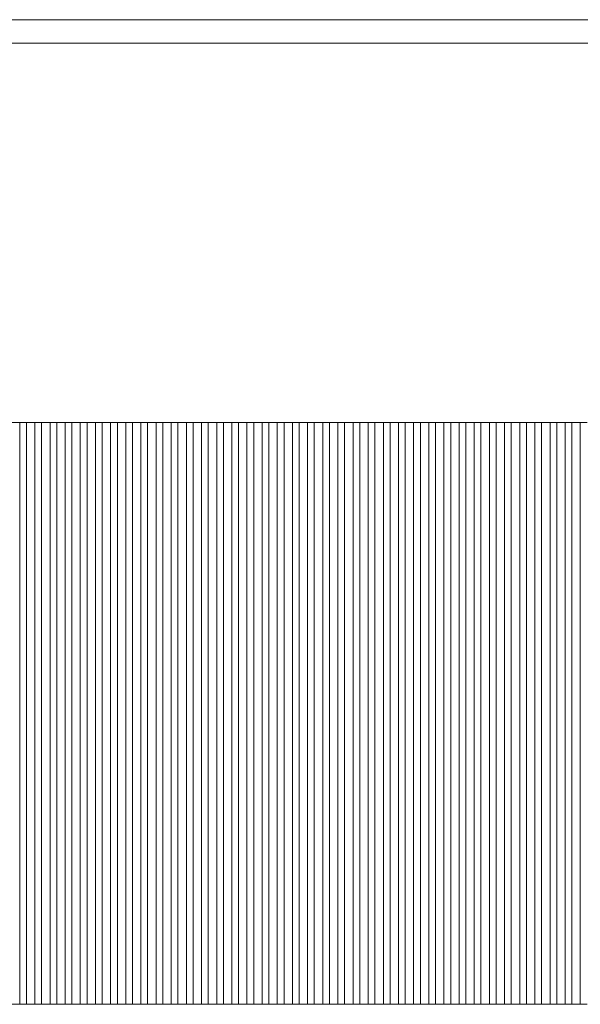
# Model space of a CAD drawing. Header units: millimetres. Extents: x -94601 to -15166, y -300 to 6935.
# Tile 29 of 97: x -68095 to -66430, y 4010 to 6935. Entities that reach past the tile are written whole.
import ezdxf

# ---------------------------------------------------------------- set-up
doc = ezdxf.new("R2010")
doc.units = ezdxf.units.MM
doc.header["$MEASUREMENT"] = 0
for name, color, linetype in [('Métal _ Bardage.Charp_Couv_Bard_Métal', 7, 'Continuous'), ('Métal _ Finitions.Charp_Couv_Bard_Méta', 7, 'Continuous'), ('Nouveau_Charpente _ Bardage.Charp_Couv_Zinc', 7, 'Continuous')]:
    doc.layers.add(name, color=color, linetype=linetype)

# ---------------------------------------------------------------- blocks, each defined once
blk = doc.blocks.new('Élément de coupe_44')
at = {"layer": 'Métal _ Finitions.Charp_Couv_Bard_Méta', "color": 7, "linetype": 'Continuous', "lineweight": 15}
for p, q in [((-88871.3, 6935), (-58299.3, 6935)), ((-88771.3, 6865), (-58299.3, 6865))]:
    blk.add_line(p, q, dxfattribs=at)
blk = doc.blocks.new('Élément de coupe_476')
at = {"layer": 'Nouveau_Charpente _ Bardage.Charp_Couv_Zinc', "color": 15, "linetype": 'Continuous', "lineweight": 15}
blk.add_line((-66409.8, 5737.9), (-66429.8, 5737.9), dxfattribs=at)
blk = doc.blocks.new('Élément de coupe_477')
at = {"layer": 'Nouveau_Charpente _ Bardage.Charp_Couv_Zinc', "color": 33, "linetype": 'Continuous', "lineweight": 15, "true_color": 0xc1976c}
for p, q in [((-66429.8, 5737.9), (-66454.8, 5737.9)), ((-66454.8, 5737.9), (-66454.8, 4010)), ((-66429.8, 4010), (-66429.8, 5737.9)), ((-66454.8, 4010), (-66429.8, 4010))]:
    blk.add_line(p, q, dxfattribs=at)
blk = doc.blocks.new('Élément de coupe_478')
at = {"layer": 'Nouveau_Charpente _ Bardage.Charp_Couv_Zinc', "color": 15, "linetype": 'Continuous', "lineweight": 15}
blk.add_line((-66454.8, 5737.9), (-66474.8, 5737.9), dxfattribs=at)
blk = doc.blocks.new('Élément de coupe_479')
at = {"layer": 'Nouveau_Charpente _ Bardage.Charp_Couv_Zinc', "color": 33, "linetype": 'Continuous', "lineweight": 15, "true_color": 0xc1976c}
for p, q in [((-66474.8, 5737.9), (-66499.8, 5737.9)), ((-66499.8, 5737.9), (-66499.8, 4010)), ((-66474.8, 4010), (-66474.8, 5737.9)), ((-66499.8, 4010), (-66474.8, 4010))]:
    blk.add_line(p, q, dxfattribs=at)
blk = doc.blocks.new('Élément de coupe_480')
at = {"layer": 'Nouveau_Charpente _ Bardage.Charp_Couv_Zinc', "color": 15, "linetype": 'Continuous', "lineweight": 15}
blk.add_line((-66499.8, 5737.9), (-66519.8, 5737.9), dxfattribs=at)
blk = doc.blocks.new('Élément de coupe_481')
at = {"layer": 'Nouveau_Charpente _ Bardage.Charp_Couv_Zinc', "color": 33, "linetype": 'Continuous', "lineweight": 15, "true_color": 0xc1976c}
for p, q in [((-66519.8, 5737.9), (-66544.8, 5737.9)), ((-66544.8, 5737.9), (-66544.8, 4010)), ((-66519.8, 4010), (-66519.8, 5737.9)), ((-66544.8, 4010), (-66519.8, 4010))]:
    blk.add_line(p, q, dxfattribs=at)
blk = doc.blocks.new('Élément de coupe_482')
at = {"layer": 'Nouveau_Charpente _ Bardage.Charp_Couv_Zinc', "color": 15, "linetype": 'Continuous', "lineweight": 15}
blk.add_line((-66544.8, 5737.9), (-66564.8, 5737.9), dxfattribs=at)
blk = doc.blocks.new('Élément de coupe_483')
at = {"layer": 'Nouveau_Charpente _ Bardage.Charp_Couv_Zinc', "color": 33, "linetype": 'Continuous', "lineweight": 15, "true_color": 0xc1976c}
for p, q in [((-66564.8, 5737.9), (-66589.8, 5737.9)), ((-66589.8, 5737.9), (-66589.8, 4010)), ((-66564.8, 4010), (-66564.8, 5737.9)), ((-66589.8, 4010), (-66564.8, 4010))]:
    blk.add_line(p, q, dxfattribs=at)
blk = doc.blocks.new('Élément de coupe_484')
at = {"layer": 'Nouveau_Charpente _ Bardage.Charp_Couv_Zinc', "color": 15, "linetype": 'Continuous', "lineweight": 15}
blk.add_line((-66589.8, 5737.9), (-66609.8, 5737.9), dxfattribs=at)
blk = doc.blocks.new('Élément de coupe_485')
at = {"layer": 'Nouveau_Charpente _ Bardage.Charp_Couv_Zinc', "color": 33, "linetype": 'Continuous', "lineweight": 15, "true_color": 0xc1976c}
for p, q in [((-66609.8, 5737.9), (-66634.8, 5737.9)), ((-66634.8, 5737.9), (-66634.8, 4010)), ((-66609.8, 4010), (-66609.8, 5737.9)), ((-66634.8, 4010), (-66609.8, 4010))]:
    blk.add_line(p, q, dxfattribs=at)
blk = doc.blocks.new('Élément de coupe_486')
at = {"layer": 'Nouveau_Charpente _ Bardage.Charp_Couv_Zinc', "color": 15, "linetype": 'Continuous', "lineweight": 15}
blk.add_line((-66634.8, 5737.9), (-66654.8, 5737.9), dxfattribs=at)
blk = doc.blocks.new('Élément de coupe_487')
at = {"layer": 'Nouveau_Charpente _ Bardage.Charp_Couv_Zinc', "color": 33, "linetype": 'Continuous', "lineweight": 15, "true_color": 0xc1976c}
for p, q in [((-66654.8, 5737.9), (-66679.8, 5737.9)), ((-66679.8, 5737.9), (-66679.8, 4010)), ((-66654.8, 4010), (-66654.8, 5737.9)), ((-66679.8, 4010), (-66654.8, 4010))]:
    blk.add_line(p, q, dxfattribs=at)
blk = doc.blocks.new('Élément de coupe_488')
at = {"layer": 'Nouveau_Charpente _ Bardage.Charp_Couv_Zinc', "color": 15, "linetype": 'Continuous', "lineweight": 15}
blk.add_line((-66679.8, 5737.9), (-66699.8, 5737.9), dxfattribs=at)
blk = doc.blocks.new('Élément de coupe_489')
at = {"layer": 'Nouveau_Charpente _ Bardage.Charp_Couv_Zinc', "color": 33, "linetype": 'Continuous', "lineweight": 15, "true_color": 0xc1976c}
for p, q in [((-66699.8, 5737.9), (-66724.8, 5737.9)), ((-66724.8, 5737.9), (-66724.8, 4010)), ((-66699.8, 4010), (-66699.8, 5737.9)), ((-66724.8, 4010), (-66699.8, 4010))]:
    blk.add_line(p, q, dxfattribs=at)
blk = doc.blocks.new('Élément de coupe_490')
at = {"layer": 'Nouveau_Charpente _ Bardage.Charp_Couv_Zinc', "color": 15, "linetype": 'Continuous', "lineweight": 15}
blk.add_line((-66724.8, 5737.9), (-66744.8, 5737.9), dxfattribs=at)
blk = doc.blocks.new('Élément de coupe_491')
at = {"layer": 'Nouveau_Charpente _ Bardage.Charp_Couv_Zinc', "color": 33, "linetype": 'Continuous', "lineweight": 15, "true_color": 0xc1976c}
for p, q in [((-66744.8, 5737.9), (-66769.8, 5737.9)), ((-66769.8, 5737.9), (-66769.8, 4010)), ((-66744.8, 4010), (-66744.8, 5737.9)), ((-66769.8, 4010), (-66744.8, 4010))]:
    blk.add_line(p, q, dxfattribs=at)
blk = doc.blocks.new('Élément de coupe_492')
at = {"layer": 'Nouveau_Charpente _ Bardage.Charp_Couv_Zinc', "color": 15, "linetype": 'Continuous', "lineweight": 15}
blk.add_line((-66769.8, 5737.9), (-66789.8, 5737.9), dxfattribs=at)
blk = doc.blocks.new('Élément de coupe_493')
at = {"layer": 'Nouveau_Charpente _ Bardage.Charp_Couv_Zinc', "color": 33, "linetype": 'Continuous', "lineweight": 15, "true_color": 0xc1976c}
for p, q in [((-66789.8, 5737.9), (-66814.8, 5737.9)), ((-66814.8, 5737.9), (-66814.8, 4010)), ((-66789.8, 4010), (-66789.8, 5737.9)), ((-66814.8, 4010), (-66789.8, 4010))]:
    blk.add_line(p, q, dxfattribs=at)
blk = doc.blocks.new('Élément de coupe_494')
at = {"layer": 'Nouveau_Charpente _ Bardage.Charp_Couv_Zinc', "color": 15, "linetype": 'Continuous', "lineweight": 15}
blk.add_line((-66814.8, 5737.9), (-66834.8, 5737.9), dxfattribs=at)
blk = doc.blocks.new('Élément de coupe_495')
at = {"layer": 'Nouveau_Charpente _ Bardage.Charp_Couv_Zinc', "color": 33, "linetype": 'Continuous', "lineweight": 15, "true_color": 0xc1976c}
for p, q in [((-66834.8, 5737.9), (-66859.8, 5737.9)), ((-66859.8, 5737.9), (-66859.8, 4010)), ((-66834.8, 4010), (-66834.8, 5737.9)), ((-66859.8, 4010), (-66834.8, 4010))]:
    blk.add_line(p, q, dxfattribs=at)
blk = doc.blocks.new('Élément de coupe_496')
at = {"layer": 'Nouveau_Charpente _ Bardage.Charp_Couv_Zinc', "color": 15, "linetype": 'Continuous', "lineweight": 15}
blk.add_line((-66859.8, 5737.9), (-66879.8, 5737.9), dxfattribs=at)
blk = doc.blocks.new('Élément de coupe_497')
at = {"layer": 'Nouveau_Charpente _ Bardage.Charp_Couv_Zinc', "color": 33, "linetype": 'Continuous', "lineweight": 15, "true_color": 0xc1976c}
for p, q in [((-66879.8, 5737.9), (-66904.8, 5737.9)), ((-66904.8, 5737.9), (-66904.8, 4010)), ((-66879.8, 4010), (-66879.8, 5737.9)), ((-66904.8, 4010), (-66879.8, 4010))]:
    blk.add_line(p, q, dxfattribs=at)
blk = doc.blocks.new('Élément de coupe_498')
at = {"layer": 'Nouveau_Charpente _ Bardage.Charp_Couv_Zinc', "color": 15, "linetype": 'Continuous', "lineweight": 15}
blk.add_line((-66904.8, 5737.9), (-66924.8, 5737.9), dxfattribs=at)
blk = doc.blocks.new('Élément de coupe_499')
at = {"layer": 'Nouveau_Charpente _ Bardage.Charp_Couv_Zinc', "color": 33, "linetype": 'Continuous', "lineweight": 15, "true_color": 0xc1976c}
for p, q in [((-66924.8, 5737.9), (-66949.8, 5737.9)), ((-66949.8, 5737.9), (-66949.8, 4010)), ((-66924.8, 4010), (-66924.8, 5737.9)), ((-66949.8, 4010), (-66924.8, 4010))]:
    blk.add_line(p, q, dxfattribs=at)
blk = doc.blocks.new('Élément de coupe_500')
at = {"layer": 'Nouveau_Charpente _ Bardage.Charp_Couv_Zinc', "color": 15, "linetype": 'Continuous', "lineweight": 15}
blk.add_line((-66949.8, 5737.9), (-66969.8, 5737.9), dxfattribs=at)
blk = doc.blocks.new('Élément de coupe_501')
at = {"layer": 'Nouveau_Charpente _ Bardage.Charp_Couv_Zinc', "color": 33, "linetype": 'Continuous', "lineweight": 15, "true_color": 0xc1976c}
for p, q in [((-66969.8, 5737.9), (-66994.8, 5737.9)), ((-66994.8, 5737.9), (-66994.8, 4010)), ((-66969.8, 4010), (-66969.8, 5737.9)), ((-66994.8, 4010), (-66969.8, 4010))]:
    blk.add_line(p, q, dxfattribs=at)
blk = doc.blocks.new('Élément de coupe_502')
at = {"layer": 'Nouveau_Charpente _ Bardage.Charp_Couv_Zinc', "color": 15, "linetype": 'Continuous', "lineweight": 15}
blk.add_line((-66994.8, 5737.9), (-67014.8, 5737.9), dxfattribs=at)
blk = doc.blocks.new('Élément de coupe_503')
at = {"layer": 'Nouveau_Charpente _ Bardage.Charp_Couv_Zinc', "color": 33, "linetype": 'Continuous', "lineweight": 15, "true_color": 0xc1976c}
for p, q in [((-67014.8, 5737.9), (-67039.8, 5737.9)), ((-67039.8, 5737.9), (-67039.8, 4010)), ((-67014.8, 4010), (-67014.8, 5737.9)), ((-67039.8, 4010), (-67014.8, 4010))]:
    blk.add_line(p, q, dxfattribs=at)
blk = doc.blocks.new('Élément de coupe_504')
at = {"layer": 'Nouveau_Charpente _ Bardage.Charp_Couv_Zinc', "color": 15, "linetype": 'Continuous', "lineweight": 15}
blk.add_line((-67039.8, 5737.9), (-67059.8, 5737.9), dxfattribs=at)
blk = doc.blocks.new('Élément de coupe_505')
at = {"layer": 'Nouveau_Charpente _ Bardage.Charp_Couv_Zinc', "color": 33, "linetype": 'Continuous', "lineweight": 15, "true_color": 0xc1976c}
for p, q in [((-67059.8, 5737.9), (-67084.8, 5737.9)), ((-67084.8, 5737.9), (-67084.8, 4010)), ((-67059.8, 4010), (-67059.8, 5737.9)), ((-67084.8, 4010), (-67059.8, 4010))]:
    blk.add_line(p, q, dxfattribs=at)
blk = doc.blocks.new('Élément de coupe_506')
at = {"layer": 'Nouveau_Charpente _ Bardage.Charp_Couv_Zinc', "color": 15, "linetype": 'Continuous', "lineweight": 15}
blk.add_line((-67084.8, 5737.9), (-67104.8, 5737.9), dxfattribs=at)
blk = doc.blocks.new('Élément de coupe_507')
at = {"layer": 'Nouveau_Charpente _ Bardage.Charp_Couv_Zinc', "color": 33, "linetype": 'Continuous', "lineweight": 15, "true_color": 0xc1976c}
for p, q in [((-67104.8, 5737.9), (-67129.8, 5737.9)), ((-67129.8, 5737.9), (-67129.8, 4010)), ((-67104.8, 4010), (-67104.8, 5737.9)), ((-67129.8, 4010), (-67104.8, 4010))]:
    blk.add_line(p, q, dxfattribs=at)
blk = doc.blocks.new('Élément de coupe_508')
at = {"layer": 'Nouveau_Charpente _ Bardage.Charp_Couv_Zinc', "color": 15, "linetype": 'Continuous', "lineweight": 15}
blk.add_line((-67129.8, 5737.9), (-67149.8, 5737.9), dxfattribs=at)
blk = doc.blocks.new('Élément de coupe_509')
at = {"layer": 'Nouveau_Charpente _ Bardage.Charp_Couv_Zinc', "color": 33, "linetype": 'Continuous', "lineweight": 15, "true_color": 0xc1976c}
for p, q in [((-67149.8, 5737.9), (-67174.8, 5737.9)), ((-67174.8, 5737.9), (-67174.8, 4010)), ((-67149.8, 4010), (-67149.8, 5737.9)), ((-67174.8, 4010), (-67149.8, 4010))]:
    blk.add_line(p, q, dxfattribs=at)
blk = doc.blocks.new('Élément de coupe_510')
at = {"layer": 'Nouveau_Charpente _ Bardage.Charp_Couv_Zinc', "color": 15, "linetype": 'Continuous', "lineweight": 15}
blk.add_line((-67174.8, 5737.9), (-67194.8, 5737.9), dxfattribs=at)
blk = doc.blocks.new('Élément de coupe_511')
at = {"layer": 'Nouveau_Charpente _ Bardage.Charp_Couv_Zinc', "color": 33, "linetype": 'Continuous', "lineweight": 15, "true_color": 0xc1976c}
for p, q in [((-67194.8, 5737.9), (-67219.8, 5737.9)), ((-67219.8, 5737.9), (-67219.8, 4010)), ((-67194.8, 4010), (-67194.8, 5737.9)), ((-67219.8, 4010), (-67194.8, 4010))]:
    blk.add_line(p, q, dxfattribs=at)
blk = doc.blocks.new('Élément de coupe_512')
at = {"layer": 'Nouveau_Charpente _ Bardage.Charp_Couv_Zinc', "color": 15, "linetype": 'Continuous', "lineweight": 15}
blk.add_line((-67219.8, 5737.9), (-67239.8, 5737.9), dxfattribs=at)
blk = doc.blocks.new('Élément de coupe_513')
at = {"layer": 'Nouveau_Charpente _ Bardage.Charp_Couv_Zinc', "color": 33, "linetype": 'Continuous', "lineweight": 15, "true_color": 0xc1976c}
for p, q in [((-67239.8, 5737.9), (-67264.8, 5737.9)), ((-67264.8, 5737.9), (-67264.8, 4010)), ((-67239.8, 4010), (-67239.8, 5737.9)), ((-67264.8, 4010), (-67239.8, 4010))]:
    blk.add_line(p, q, dxfattribs=at)
blk = doc.blocks.new('Élément de coupe_514')
at = {"layer": 'Nouveau_Charpente _ Bardage.Charp_Couv_Zinc', "color": 15, "linetype": 'Continuous', "lineweight": 15}
blk.add_line((-67264.8, 5737.9), (-67284.8, 5737.9), dxfattribs=at)
blk = doc.blocks.new('Élément de coupe_515')
at = {"layer": 'Nouveau_Charpente _ Bardage.Charp_Couv_Zinc', "color": 33, "linetype": 'Continuous', "lineweight": 15, "true_color": 0xc1976c}
for p, q in [((-67284.8, 5737.9), (-67309.8, 5737.9)), ((-67309.8, 5737.9), (-67309.8, 4010)), ((-67284.8, 4010), (-67284.8, 5737.9)), ((-67309.8, 4010), (-67284.8, 4010))]:
    blk.add_line(p, q, dxfattribs=at)
blk = doc.blocks.new('Élément de coupe_516')
at = {"layer": 'Nouveau_Charpente _ Bardage.Charp_Couv_Zinc', "color": 15, "linetype": 'Continuous', "lineweight": 15}
blk.add_line((-67309.8, 5737.9), (-67329.8, 5737.9), dxfattribs=at)
blk = doc.blocks.new('Élément de coupe_517')
at = {"layer": 'Nouveau_Charpente _ Bardage.Charp_Couv_Zinc', "color": 33, "linetype": 'Continuous', "lineweight": 15, "true_color": 0xc1976c}
for p, q in [((-67329.8, 5737.9), (-67354.8, 5737.9)), ((-67354.8, 5737.9), (-67354.8, 4010)), ((-67329.8, 4010), (-67329.8, 5737.9)), ((-67354.8, 4010), (-67329.8, 4010))]:
    blk.add_line(p, q, dxfattribs=at)
blk = doc.blocks.new('Élément de coupe_518')
at = {"layer": 'Nouveau_Charpente _ Bardage.Charp_Couv_Zinc', "color": 15, "linetype": 'Continuous', "lineweight": 15}
blk.add_line((-67354.8, 5737.9), (-67374.8, 5737.9), dxfattribs=at)
blk = doc.blocks.new('Élément de coupe_519')
at = {"layer": 'Nouveau_Charpente _ Bardage.Charp_Couv_Zinc', "color": 33, "linetype": 'Continuous', "lineweight": 15, "true_color": 0xc1976c}
for p, q in [((-67374.8, 5737.9), (-67399.8, 5737.9)), ((-67399.8, 5737.9), (-67399.8, 4010)), ((-67374.8, 4010), (-67374.8, 5737.9)), ((-67399.8, 4010), (-67374.8, 4010))]:
    blk.add_line(p, q, dxfattribs=at)
blk = doc.blocks.new('Élément de coupe_520')
at = {"layer": 'Nouveau_Charpente _ Bardage.Charp_Couv_Zinc', "color": 15, "linetype": 'Continuous', "lineweight": 15}
blk.add_line((-67399.8, 5737.9), (-67419.8, 5737.9), dxfattribs=at)
blk = doc.blocks.new('Élément de coupe_521')
at = {"layer": 'Nouveau_Charpente _ Bardage.Charp_Couv_Zinc', "color": 33, "linetype": 'Continuous', "lineweight": 15, "true_color": 0xc1976c}
for p, q in [((-67419.8, 5737.9), (-67444.8, 5737.9)), ((-67444.8, 5737.9), (-67444.8, 4010)), ((-67419.8, 4010), (-67419.8, 5737.9)), ((-67444.8, 4010), (-67419.8, 4010))]:
    blk.add_line(p, q, dxfattribs=at)
blk = doc.blocks.new('Élément de coupe_522')
at = {"layer": 'Nouveau_Charpente _ Bardage.Charp_Couv_Zinc', "color": 15, "linetype": 'Continuous', "lineweight": 15}
blk.add_line((-67444.8, 5737.9), (-67464.8, 5737.9), dxfattribs=at)
blk = doc.blocks.new('Élément de coupe_523')
at = {"layer": 'Nouveau_Charpente _ Bardage.Charp_Couv_Zinc', "color": 33, "linetype": 'Continuous', "lineweight": 15, "true_color": 0xc1976c}
for p, q in [((-67464.8, 5737.9), (-67489.8, 5737.9)), ((-67489.8, 5737.9), (-67489.8, 4010)), ((-67464.8, 4010), (-67464.8, 5737.9)), ((-67489.8, 4010), (-67464.8, 4010))]:
    blk.add_line(p, q, dxfattribs=at)
blk = doc.blocks.new('Élément de coupe_524')
at = {"layer": 'Nouveau_Charpente _ Bardage.Charp_Couv_Zinc', "color": 15, "linetype": 'Continuous', "lineweight": 15}
blk.add_line((-67489.8, 5737.9), (-67509.8, 5737.9), dxfattribs=at)
blk = doc.blocks.new('Élément de coupe_525')
at = {"layer": 'Nouveau_Charpente _ Bardage.Charp_Couv_Zinc', "color": 33, "linetype": 'Continuous', "lineweight": 15, "true_color": 0xc1976c}
for p, q in [((-67509.8, 5737.9), (-67534.8, 5737.9)), ((-67534.8, 5737.9), (-67534.8, 4010)), ((-67509.8, 4010), (-67509.8, 5737.9)), ((-67534.8, 4010), (-67509.8, 4010))]:
    blk.add_line(p, q, dxfattribs=at)
blk = doc.blocks.new('Élément de coupe_526')
at = {"layer": 'Nouveau_Charpente _ Bardage.Charp_Couv_Zinc', "color": 15, "linetype": 'Continuous', "lineweight": 15}
blk.add_line((-67534.8, 5737.9), (-67554.8, 5737.9), dxfattribs=at)
blk = doc.blocks.new('Élément de coupe_527')
at = {"layer": 'Nouveau_Charpente _ Bardage.Charp_Couv_Zinc', "color": 33, "linetype": 'Continuous', "lineweight": 15, "true_color": 0xc1976c}
for p, q in [((-67554.8, 5737.9), (-67579.8, 5737.9)), ((-67579.8, 5737.9), (-67579.8, 4010)), ((-67554.8, 4010), (-67554.8, 5737.9)), ((-67579.8, 4010), (-67554.8, 4010))]:
    blk.add_line(p, q, dxfattribs=at)
blk = doc.blocks.new('Élément de coupe_528')
at = {"layer": 'Nouveau_Charpente _ Bardage.Charp_Couv_Zinc', "color": 15, "linetype": 'Continuous', "lineweight": 15}
blk.add_line((-67579.8, 5737.9), (-67599.8, 5737.9), dxfattribs=at)
blk = doc.blocks.new('Élément de coupe_529')
at = {"layer": 'Nouveau_Charpente _ Bardage.Charp_Couv_Zinc', "color": 33, "linetype": 'Continuous', "lineweight": 15, "true_color": 0xc1976c}
for p, q in [((-67599.8, 5737.9), (-67624.8, 5737.9)), ((-67624.8, 5737.9), (-67624.8, 4010)), ((-67599.8, 4010), (-67599.8, 5737.9)), ((-67624.8, 4010), (-67599.8, 4010))]:
    blk.add_line(p, q, dxfattribs=at)
blk = doc.blocks.new('Élément de coupe_530')
at = {"layer": 'Nouveau_Charpente _ Bardage.Charp_Couv_Zinc', "color": 15, "linetype": 'Continuous', "lineweight": 15}
blk.add_line((-67624.8, 5737.9), (-67644.8, 5737.9), dxfattribs=at)
blk = doc.blocks.new('Élément de coupe_531')
at = {"layer": 'Nouveau_Charpente _ Bardage.Charp_Couv_Zinc', "color": 33, "linetype": 'Continuous', "lineweight": 15, "true_color": 0xc1976c}
for p, q in [((-67644.8, 5737.9), (-67669.8, 5737.9)), ((-67669.8, 5737.9), (-67669.8, 4010)), ((-67644.8, 4010), (-67644.8, 5737.9)), ((-67669.8, 4010), (-67644.8, 4010))]:
    blk.add_line(p, q, dxfattribs=at)
blk = doc.blocks.new('Élément de coupe_532')
at = {"layer": 'Nouveau_Charpente _ Bardage.Charp_Couv_Zinc', "color": 15, "linetype": 'Continuous', "lineweight": 15}
blk.add_line((-67669.8, 5737.9), (-67689.8, 5737.9), dxfattribs=at)
blk = doc.blocks.new('Élément de coupe_533')
at = {"layer": 'Nouveau_Charpente _ Bardage.Charp_Couv_Zinc', "color": 33, "linetype": 'Continuous', "lineweight": 15, "true_color": 0xc1976c}
for p, q in [((-67689.8, 5737.9), (-67714.8, 5737.9)), ((-67714.8, 5737.9), (-67714.8, 4010)), ((-67689.8, 4010), (-67689.8, 5737.9)), ((-67714.8, 4010), (-67689.8, 4010))]:
    blk.add_line(p, q, dxfattribs=at)
blk = doc.blocks.new('Élément de coupe_534')
at = {"layer": 'Nouveau_Charpente _ Bardage.Charp_Couv_Zinc', "color": 15, "linetype": 'Continuous', "lineweight": 15}
blk.add_line((-67714.8, 5737.9), (-67734.8, 5737.9), dxfattribs=at)
blk = doc.blocks.new('Élément de coupe_535')
at = {"layer": 'Nouveau_Charpente _ Bardage.Charp_Couv_Zinc', "color": 33, "linetype": 'Continuous', "lineweight": 15, "true_color": 0xc1976c}
for p, q in [((-67734.8, 5737.9), (-67759.8, 5737.9)), ((-67759.8, 5737.9), (-67759.8, 4010)), ((-67734.8, 4010), (-67734.8, 5737.9)), ((-67759.8, 4010), (-67734.8, 4010))]:
    blk.add_line(p, q, dxfattribs=at)
blk = doc.blocks.new('Élément de coupe_536')
at = {"layer": 'Nouveau_Charpente _ Bardage.Charp_Couv_Zinc', "color": 15, "linetype": 'Continuous', "lineweight": 15}
blk.add_line((-67759.8, 5737.9), (-67779.8, 5737.9), dxfattribs=at)
blk = doc.blocks.new('Élément de coupe_537')
at = {"layer": 'Nouveau_Charpente _ Bardage.Charp_Couv_Zinc', "color": 33, "linetype": 'Continuous', "lineweight": 15, "true_color": 0xc1976c}
for p, q in [((-67779.8, 5737.9), (-67804.8, 5737.9)), ((-67804.8, 5737.9), (-67804.8, 4010)), ((-67779.8, 4010), (-67779.8, 5737.9)), ((-67804.8, 4010), (-67779.8, 4010))]:
    blk.add_line(p, q, dxfattribs=at)
blk = doc.blocks.new('Élément de coupe_538')
at = {"layer": 'Nouveau_Charpente _ Bardage.Charp_Couv_Zinc', "color": 15, "linetype": 'Continuous', "lineweight": 15}
blk.add_line((-67804.8, 5737.9), (-67824.8, 5737.9), dxfattribs=at)
blk = doc.blocks.new('Élément de coupe_539')
at = {"layer": 'Nouveau_Charpente _ Bardage.Charp_Couv_Zinc', "color": 33, "linetype": 'Continuous', "lineweight": 15, "true_color": 0xc1976c}
for p, q in [((-67824.8, 5737.9), (-67849.8, 5737.9)), ((-67849.8, 5737.9), (-67849.8, 4010)), ((-67824.8, 4010), (-67824.8, 5737.9)), ((-67849.8, 4010), (-67824.8, 4010))]:
    blk.add_line(p, q, dxfattribs=at)
blk = doc.blocks.new('Élément de coupe_540')
at = {"layer": 'Nouveau_Charpente _ Bardage.Charp_Couv_Zinc', "color": 15, "linetype": 'Continuous', "lineweight": 15}
blk.add_line((-67849.8, 5737.9), (-67869.8, 5737.9), dxfattribs=at)
blk = doc.blocks.new('Élément de coupe_541')
at = {"layer": 'Nouveau_Charpente _ Bardage.Charp_Couv_Zinc', "color": 33, "linetype": 'Continuous', "lineweight": 15, "true_color": 0xc1976c}
for p, q in [((-67869.8, 5737.9), (-67894.8, 5737.9)), ((-67894.8, 5737.9), (-67894.8, 4010)), ((-67869.8, 4010), (-67869.8, 5737.9)), ((-67894.8, 4010), (-67869.8, 4010))]:
    blk.add_line(p, q, dxfattribs=at)
blk = doc.blocks.new('Élément de coupe_542')
at = {"layer": 'Nouveau_Charpente _ Bardage.Charp_Couv_Zinc', "color": 15, "linetype": 'Continuous', "lineweight": 15}
blk.add_line((-67894.8, 5737.9), (-67914.8, 5737.9), dxfattribs=at)
blk = doc.blocks.new('Élément de coupe_543')
at = {"layer": 'Nouveau_Charpente _ Bardage.Charp_Couv_Zinc', "color": 33, "linetype": 'Continuous', "lineweight": 15, "true_color": 0xc1976c}
for p, q in [((-67914.8, 5737.9), (-67939.8, 5737.9)), ((-67939.8, 5737.9), (-67939.8, 4010)), ((-67914.8, 4010), (-67914.8, 5737.9)), ((-67939.8, 4010), (-67914.8, 4010))]:
    blk.add_line(p, q, dxfattribs=at)
blk = doc.blocks.new('Élément de coupe_544')
at = {"layer": 'Nouveau_Charpente _ Bardage.Charp_Couv_Zinc', "color": 15, "linetype": 'Continuous', "lineweight": 15}
blk.add_line((-67939.8, 5737.9), (-67959.8, 5737.9), dxfattribs=at)
blk = doc.blocks.new('Élément de coupe_545')
at = {"layer": 'Nouveau_Charpente _ Bardage.Charp_Couv_Zinc', "color": 33, "linetype": 'Continuous', "lineweight": 15, "true_color": 0xc1976c}
for p, q in [((-67959.8, 5737.9), (-67984.8, 5737.9)), ((-67984.8, 5737.9), (-67984.8, 4010)), ((-67959.8, 4010), (-67959.8, 5737.9)), ((-67984.8, 4010), (-67959.8, 4010))]:
    blk.add_line(p, q, dxfattribs=at)
blk = doc.blocks.new('Élément de coupe_546')
at = {"layer": 'Nouveau_Charpente _ Bardage.Charp_Couv_Zinc', "color": 15, "linetype": 'Continuous', "lineweight": 15}
blk.add_line((-67984.8, 5737.9), (-68004.8, 5737.9), dxfattribs=at)
blk = doc.blocks.new('Élément de coupe_547')
at = {"layer": 'Nouveau_Charpente _ Bardage.Charp_Couv_Zinc', "color": 33, "linetype": 'Continuous', "lineweight": 15, "true_color": 0xc1976c}
for p, q in [((-68004.8, 5737.9), (-68029.8, 5737.9)), ((-68029.8, 5737.9), (-68029.8, 4010)), ((-68004.8, 4010), (-68004.8, 5737.9)), ((-68029.8, 4010), (-68004.8, 4010))]:
    blk.add_line(p, q, dxfattribs=at)
blk = doc.blocks.new('Élément de coupe_548')
at = {"layer": 'Nouveau_Charpente _ Bardage.Charp_Couv_Zinc', "color": 15, "linetype": 'Continuous', "lineweight": 15}
blk.add_line((-68029.8, 5737.9), (-68049.8, 5737.9), dxfattribs=at)
blk = doc.blocks.new('Élément de coupe_549')
at = {"layer": 'Nouveau_Charpente _ Bardage.Charp_Couv_Zinc', "color": 33, "linetype": 'Continuous', "lineweight": 15, "true_color": 0xc1976c}
for p, q in [((-68049.8, 5737.9), (-68074.8, 5737.9)), ((-68074.8, 5737.9), (-68074.8, 4010)), ((-68049.8, 4010), (-68049.8, 5737.9)), ((-68074.8, 4010), (-68049.8, 4010))]:
    blk.add_line(p, q, dxfattribs=at)
blk = doc.blocks.new('Élément de coupe_550')
at = {"layer": 'Nouveau_Charpente _ Bardage.Charp_Couv_Zinc', "color": 15, "linetype": 'Continuous', "lineweight": 15}
blk.add_line((-68074.8, 5737.9), (-68094.8, 5737.9), dxfattribs=at)
blk = doc.blocks.new('Élément de coupe_551')
at = {"layer": 'Nouveau_Charpente _ Bardage.Charp_Couv_Zinc', "color": 33, "linetype": 'Continuous', "lineweight": 15, "true_color": 0xc1976c}
for p, q in [((-68094.8, 5737.9), (-68119.8, 5737.9)), ((-68119.8, 5737.9), (-68119.8, 4010)), ((-68094.8, 4010), (-68094.8, 5737.9)), ((-68119.8, 4010), (-68094.8, 4010))]:
    blk.add_line(p, q, dxfattribs=at)
blk = doc.blocks.new('Élément de coupe_1642')
at = {"layer": 'Métal _ Bardage.Charp_Couv_Bard_Métal', "color": 7, "linetype": 'Continuous', "lineweight": 15}
for p, q in [((-68074.8, 4010), (-68094.8, 4010)), ((-68029.8, 4010), (-68049.8, 4010)), ((-67984.8, 4010), (-68004.8, 4010)), ((-67939.8, 4010), (-67959.8, 4010)), ((-67894.8, 4010), (-67914.8, 4010)), ((-67849.8, 4010), (-67869.8, 4010)), ((-67804.8, 4010), (-67824.8, 4010)), ((-67759.8, 4010), (-67779.8, 4010)), ((-67714.8, 4010), (-67734.8, 4010)), ((-67669.8, 4010), (-67689.8, 4010)), ((-67624.8, 4010), (-67644.8, 4010)), ((-67579.8, 4010), (-67599.8, 4010)), ((-67534.8, 4010), (-67554.8, 4010)), ((-67489.8, 4010), (-67509.8, 4010)), ((-67444.8, 4010), (-67464.8, 4010)), ((-67399.8, 4010), (-67419.8, 4010)), ((-67354.8, 4010), (-67374.8, 4010)), ((-67309.8, 4010), (-67329.8, 4010)), ((-67264.8, 4010), (-67284.8, 4010)), ((-67219.8, 4010), (-67239.8, 4010)), ((-67174.8, 4010), (-67194.8, 4010)), ((-67129.8, 4010), (-67149.8, 4010)), ((-67084.8, 4010), (-67104.8, 4010)), ((-67039.8, 4010), (-67059.8, 4010)), ((-66994.8, 4010), (-67014.8, 4010)), ((-66949.8, 4010), (-66969.8, 4010)), ((-66904.8, 4010), (-66924.8, 4010)), ((-66859.8, 4010), (-66879.8, 4010)), ((-66814.8, 4010), (-66834.8, 4010)), ((-66769.8, 4010), (-66789.8, 4010)), ((-66724.8, 4010), (-66744.8, 4010)), ((-66679.8, 4010), (-66699.8, 4010)), ((-66634.8, 4010), (-66654.8, 4010)), ((-66589.8, 4010), (-66609.8, 4010)), ((-66544.8, 4010), (-66564.8, 4010)), ((-66499.8, 4010), (-66519.8, 4010)), ((-66454.8, 4010), (-66474.8, 4010)), ((-66409.8, 4010), (-66429.8, 4010))]:
    blk.add_line(p, q, dxfattribs=at)

msp = doc.modelspace()

# ---------------------------------------------------------------- block references
at = {"layer": 'Métal _ Bardage.Charp_Couv_Bard_Métal', "lineweight": 0}
msp.add_blockref('Élément de coupe_1642', (0, 0), dxfattribs=at)
at = {"layer": 'Métal _ Finitions.Charp_Couv_Bard_Méta', "lineweight": 0}
msp.add_blockref('Élément de coupe_44', (0, 0), dxfattribs=at)
at = {"layer": 'Nouveau_Charpente _ Bardage.Charp_Couv_Zinc', "lineweight": 0}
for name in ['Élément de coupe_551', 'Élément de coupe_550', 'Élément de coupe_549', 'Élément de coupe_548', 'Élément de coupe_547', 'Élément de coupe_546', 'Élément de coupe_545', 'Élément de coupe_544', 'Élément de coupe_543', 'Élément de coupe_542', 'Élément de coupe_541', 'Élément de coupe_540', 'Élément de coupe_539', 'Élément de coupe_538', 'Élément de coupe_537', 'Élément de coupe_536', 'Élément de coupe_535', 'Élément de coupe_534', 'Élément de coupe_533', 'Élément de coupe_532', 'Élément de coupe_531', 'Élément de coupe_530', 'Élément de coupe_529', 'Élément de coupe_528', 'Élément de coupe_527', 'Élément de coupe_526', 'Élément de coupe_525', 'Élément de coupe_524', 'Élément de coupe_523', 'Élément de coupe_522', 'Élément de coupe_521', 'Élément de coupe_520', 'Élément de coupe_519', 'Élément de coupe_518', 'Élément de coupe_517', 'Élément de coupe_516', 'Élément de coupe_515', 'Élément de coupe_514', 'Élément de coupe_513', 'Élément de coupe_512', 'Élément de coupe_511', 'Élément de coupe_510', 'Élément de coupe_509', 'Élément de coupe_508', 'Élément de coupe_507', 'Élément de coupe_506', 'Élément de coupe_505', 'Élément de coupe_504', 'Élément de coupe_503', 'Élément de coupe_502', 'Élément de coupe_501', 'Élément de coupe_500', 'Élément de coupe_499', 'Élément de coupe_498', 'Élément de coupe_497', 'Élément de coupe_496', 'Élément de coupe_495', 'Élément de coupe_494', 'Élément de coupe_493', 'Élément de coupe_492', 'Élément de coupe_491', 'Élément de coupe_490', 'Élément de coupe_489', 'Élément de coupe_488', 'Élément de coupe_487', 'Élément de coupe_486', 'Élément de coupe_485', 'Élément de coupe_484', 'Élément de coupe_483', 'Élément de coupe_482', 'Élément de coupe_481', 'Élément de coupe_480', 'Élément de coupe_479', 'Élément de coupe_478', 'Élément de coupe_477', 'Élément de coupe_476']:
    msp.add_blockref(name, (0, 0), dxfattribs=at)

doc.saveas('drawing.dxf')
